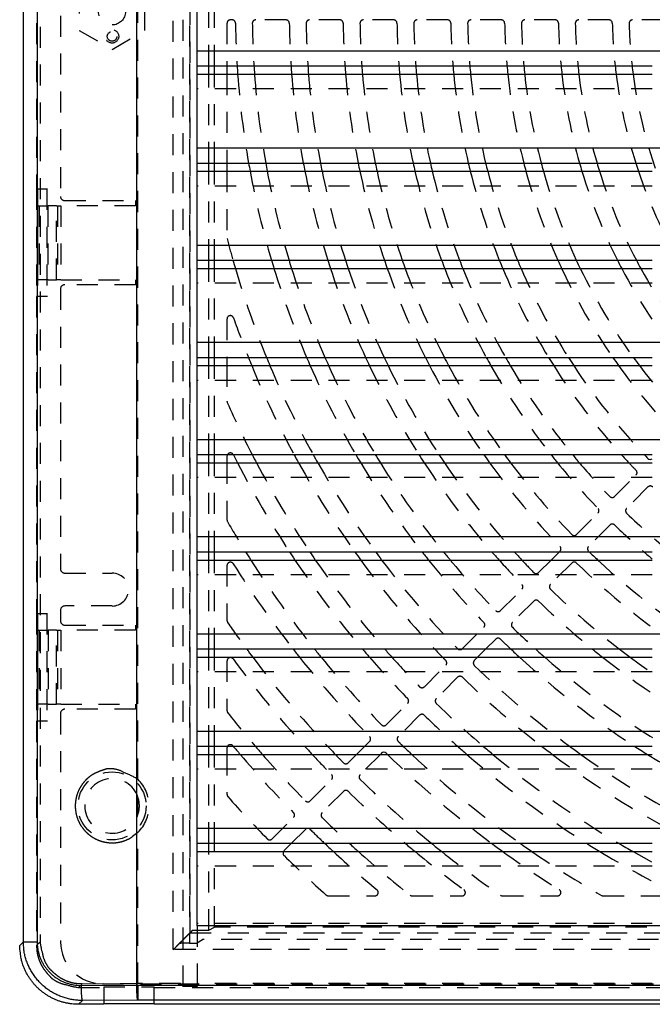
# Model space of a CAD drawing. Extents: x 3.3 to 34.5, y 1 to 22.4.
# Tile 1 of 34: x 3.3 to 7.1, y 1.4 to 7.2. Entities that reach past the tile are written whole.
import ezdxf

# ---------------------------------------------------------------- set-up
doc = ezdxf.new("R2010")
doc.units = 0
doc.linetypes.add('HIDDEN', pattern=[0.1875, 0.125, -0.0625])
doc.layers.add('ACSRY', color=30, linetype='CONTINUOUS')

# ---------------------------------------------------------------- blocks, each defined once
blk = doc.blocks.new('*E0')
at = {"layer": 'ACSRY', "color": 30, "linetype": 'HIDDEN'}
blk.add_circle((0, 0), 1, dxfattribs=at)

msp = doc.modelspace()

# ---------------------------------------------------------------- linework, layer by layer
at = {"layer": 'ACSRY', "color": 30, "linetype": 'HIDDEN'}
for p, q in [((4.3218, 1.4686), (4.3218, 13.0668)), ((4.2617, 1.688), (4.2617, 12.8475)), ((3.4701, 12.802), (3.4701, 1.7335)), ((4.3575, 12.8086), (4.3575, 1.7268)), ((4.3615, 1.7878), (4.3615, 12.7477)), ((4.0522, 2.7001), (4.0522, 11.8353)), ((3.4491, 8.3227), (3.4491, 6.2127)), ((3.5914, 8.3677), (3.5914, 6.1677)), ((4.474, 6.9446), (4.474, 7.4732)), ((4.5064, 6.9446), (4.5064, 7.4732)), ((3.7029, 7.3803), (3.7029, 7.1552)), ((4.0929, 7.1552), (4.0929, 7.3803)), ((4.6119, 7.2177), (4.6014, 7.2177)), ((4.9319, 7.2177), (4.7519, 7.2177)), ((5.252, 7.2177), (5.072, 7.2177)), ((5.572, 7.2177), (5.392, 7.2177)), ((5.8921, 7.2177), (5.712, 7.2177)), ((6.2121, 7.2177), (6.0321, 7.2177)), ((6.5322, 7.2177), (6.3522, 7.2177)), ((6.8523, 7.2177), (6.6722, 7.2177)), ((7.1724, 7.2177), (6.9923, 7.2177)), ((3.7029, 7.1552), (3.8979, 7.0426)), ((3.8979, 7.0426), (4.0929, 7.1552)), ((4.5814, 7.1977), (4.5814, 6.9446)), ((4.404, 6.9446), (4.404, 7.0322)), ((4.474, 6.3666), (4.474, 6.8952)), ((4.5064, 6.3666), (4.5064, 6.8952)), ((4.5814, 6.8952), (4.5814, 6.3666)), ((7.11, 6.8076), (4.404, 6.8076)), ((4.404, 6.3666), (4.404, 6.4542)), ((4.474, 5.7886), (4.474, 6.3172)), ((4.5064, 5.7886), (4.5064, 6.3172)), ((4.5814, 6.3172), (4.5814, 5.9222)), ((3.4491, 6.2127), (3.4552, 6.2127)), ((3.4491, 6.2127), (3.4491, 5.5727)), ((3.4552, 6.2127), (3.5111, 6.2127)), ((3.4552, 6.2127), (3.4552, 5.5727)), ((3.5111, 6.2127), (3.514, 6.2127)), ((3.5111, 6.2127), (3.5111, 5.5727)), ((7.11, 6.2296), (4.404, 6.2296)), ((3.4544, 6.1127), (3.5182, 6.1127)), ((3.4544, 6.1127), (3.4544, 5.6727)), ((3.4644, 6.1127), (3.4644, 5.6727)), ((3.5165, 6.1127), (3.5165, 5.6727)), ((3.5686, 6.1127), (3.5182, 6.1127)), ((3.5686, 6.1127), (3.5733, 6.1127)), ((3.5686, 5.6727), (3.5686, 6.1127)), ((3.5733, 6.1127), (3.593, 6.1127)), ((3.5733, 6.1127), (3.5733, 5.6727)), ((4.0384, 6.1127), (3.593, 6.1127)), ((3.593, 6.1127), (3.593, 5.6727)), ((3.6164, 6.1427), (4.0384, 6.1427)), ((4.0384, 6.1427), (4.0384, 6.1127)), ((4.404, 5.7886), (4.404, 5.8762)), ((4.474, 5.2106), (4.474, 5.7392)), ((4.5064, 5.2106), (4.5064, 5.7392)), ((3.5182, 5.6727), (3.4544, 5.6727)), ((3.5182, 5.6727), (3.5686, 5.6727)), ((3.5733, 5.6727), (3.5686, 5.6727)), ((3.593, 5.6727), (3.5733, 5.6727)), ((3.593, 5.6727), (4.0384, 5.6727)), ((4.0384, 5.6427), (3.6164, 5.6427)), ((4.0384, 5.6727), (4.0384, 5.6427)), ((7.11, 5.6516), (4.404, 5.6516)), ((3.4552, 5.5727), (3.4491, 5.5727)), ((3.4491, 5.5727), (3.4491, 3.6877)), ((3.5111, 5.5727), (3.4552, 5.5727)), ((3.514, 5.5727), (3.5111, 5.5727)), ((3.5914, 5.6177), (3.5914, 3.9527)), ((4.5814, 5.4388), (4.5814, 5.2106)), ((4.404, 5.2106), (4.404, 5.2982)), ((4.474, 4.6326), (4.474, 5.1612)), ((4.5064, 4.6326), (4.5064, 5.1612)), ((4.5814, 5.1612), (4.5814, 4.9493)), ((7.11, 5.0736), (4.404, 5.0736)), ((4.404, 4.6326), (4.404, 4.7202)), ((4.474, 4.0546), (4.474, 4.5832)), ((4.5064, 4.0546), (4.5064, 4.5832)), ((4.5814, 4.5832), (4.5814, 4.2437)), ((6.8862, 4.3832), (7.0135, 4.5105)), ((7.11, 4.4956), (4.404, 4.4956)), ((7.0842, 4.4398), (6.9569, 4.3125)), ((6.6599, 4.1569), (6.7872, 4.2842)), ((6.8579, 4.2134), (6.7306, 4.0862)), ((4.404, 4.0546), (4.404, 4.1422)), ((6.5576, 4.0546), (6.5609, 4.0579)), ((4.474, 3.4766), (4.474, 4.0052)), ((4.5064, 3.4766), (4.5064, 4.0052)), ((6.4336, 3.9306), (6.5082, 4.0052)), ((6.6316, 3.9871), (6.5043, 3.8598)), ((3.6164, 3.9277), (3.8979, 3.9277)), ((4.5814, 3.9725), (4.5814, 3.6457)), ((7.11, 3.9176), (4.404, 3.9176)), ((6.2073, 3.7043), (6.3346, 3.8316)), ((6.4053, 3.7608), (6.278, 3.6336)), ((3.5914, 3.7068), (3.5914, 3.6427)), ((3.8979, 3.7318), (3.6164, 3.7318)), ((3.4491, 3.6877), (3.4552, 3.6877)), ((3.4491, 3.6877), (3.4491, 3.0477)), ((3.4552, 3.6877), (3.5111, 3.6877)), ((3.4552, 3.6877), (3.4552, 3.0477)), ((3.5111, 3.6877), (3.514, 3.6877)), ((3.5111, 3.6877), (3.5111, 3.0477)), ((3.4544, 3.5877), (3.4544, 3.1477)), ((3.4544, 3.5877), (3.5182, 3.5877)), ((3.4644, 3.5877), (3.4644, 3.1477)), ((3.5686, 3.5877), (3.5182, 3.5877)), ((3.5182, 3.5877), (3.5182, 3.1477)), ((3.5686, 3.5877), (3.5733, 3.5877)), ((3.5686, 3.1477), (3.5686, 3.5877)), ((3.5733, 3.5877), (3.593, 3.5877)), ((3.5733, 3.5877), (3.5733, 3.1477)), ((4.0384, 3.5877), (3.593, 3.5877)), ((3.593, 3.5877), (3.593, 3.1477)), ((3.6164, 3.6177), (4.0384, 3.6177)), ((4.0384, 3.6177), (4.0384, 3.5877)), ((5.981, 3.478), (6.1083, 3.6053)), ((4.404, 3.4766), (4.404, 3.5642)), ((6.179, 3.5345), (6.121, 3.4766)), ((4.474, 2.8986), (4.474, 3.4272)), ((4.5064, 2.8986), (4.5064, 3.4272)), ((4.5814, 3.4048), (4.5814, 3.1086)), ((6.0717, 3.4272), (6.0517, 3.4073)), ((7.11, 3.3396), (4.404, 3.3396)), ((5.7547, 3.2517), (5.882, 3.379)), ((5.9527, 3.3083), (5.8254, 3.181)), ((3.5182, 3.1477), (3.4544, 3.1477)), ((3.5182, 3.1477), (3.5686, 3.1477)), ((3.5733, 3.1477), (3.5686, 3.1477)), ((3.593, 3.1477), (3.5733, 3.1477)), ((3.593, 3.1477), (4.0384, 3.1477)), ((4.0384, 3.1177), (3.6164, 3.1177)), ((4.0384, 3.1477), (4.0384, 3.1177)), ((5.5284, 3.0254), (5.6557, 3.1527)), ((3.4552, 3.0477), (3.4491, 3.0477)), ((3.4491, 3.0477), (3.4491, 1.7125)), ((3.5111, 3.0477), (3.4552, 3.0477)), ((3.514, 3.0477), (3.5111, 3.0477)), ((3.5914, 3.0927), (3.5914, 1.7347)), ((5.7264, 3.082), (5.5991, 2.9547)), ((4.404, 2.8986), (4.404, 2.9862)), ((5.4016, 2.8986), (5.4294, 2.9264)), ((4.474, 2.3206), (4.474, 2.8492)), ((4.5064, 2.3206), (4.5064, 2.8492)), ((4.5814, 2.8492), (4.5814, 2.6113)), ((5.3021, 2.7991), (5.3522, 2.8492)), ((5.4937, 2.8492), (5.3728, 2.7284)), ((7.11, 2.7616), (4.404, 2.7616)), ((5.0758, 2.5728), (5.2031, 2.7001)), ((4.0522, 2.4916), (4.0522, 2.5939)), ((5.2738, 2.6294), (5.1465, 2.5021)), ((4.8495, 2.3465), (4.9768, 2.4738)), ((4.404, 2.3206), (4.404, 2.4082)), ((5.0475, 2.4031), (4.965, 2.3206)), ((4.0522, 1.4865), (4.0522, 2.3853)), ((4.474, 1.8028), (4.474, 2.2712)), ((4.5064, 1.8222), (4.5064, 2.2712)), ((7.11, 2.1836), (4.404, 2.1836)), ((5.185, 2.0077), (5.4607, 2.0077)), ((5.6823, 2.0077), (5.9785, 2.0077)), ((6.2194, 2.0077), (6.5462, 2.0077)), ((6.8174, 2.0077), (7.1958, 2.0077)), ((7.11, 1.8426), (4.404, 1.8426)), ((4.404, 1.8302), (4.404, 1.4865)), ((4.474, 1.8028), (4.5064, 1.8222)), ((15.1765, 1.8222), (4.5064, 1.8222)), ((4.3765, 1.8028), (4.3615, 1.7878)), ((4.3615, 1.7878), (15.3214, 1.7878)), ((4.3765, 1.8028), (4.474, 1.8028)), ((3.4701, 1.7335), (3.4491, 1.7125)), ((4.2976, 1.7239), (4.2817, 1.708)), ((4.3575, 1.7268), (4.4007, 1.7268)), ((4.4007, 1.7268), (4.4366, 1.7483)), ((15.2463, 1.7483), (4.4366, 1.7483)), ((15.4212, 1.688), (4.2617, 1.688)), ((3.6987, 1.4629), (3.7209, 1.485)), ((3.7209, 1.485), (4.0522, 1.4865)), ((3.8414, 1.4847), (15.8415, 1.4847)), ((3.849, 1.4671), (3.849, 1.3669)), ((3.849, 1.4671), (4.149, 1.4671)), ((4.304, 1.4865), (4.0522, 1.4865)), ((4.149, 1.3669), (4.149, 1.4671)), ((4.3218, 1.4686), (4.304, 1.4865)), ((4.404, 1.4686), (4.3218, 1.4686)), ((4.404, 1.4865), (4.404, 1.4686)), ((7.11, 1.4865), (4.404, 1.4865)), ((3.6987, 1.4629), (3.849, 1.4629)), ((4.149, 1.4629), (15.9842, 1.4629))]:
    msp.add_line(p, q, dxfattribs=at)
at = {"layer": 'ACSRY', "color": 30, "linetype": 'CONTINUOUS'}
for p, q in [((4.0452, 1.477), (4.0452, 13.0585)), ((3.3706, 1.734), (3.3706, 12.8015)), ((3.4527, 12.8015), (3.4527, 1.734)), ((4.404, 7.0322), (4.404, 7.5226)), ((15.279, 7.0322), (4.404, 7.0322)), ((4.404, 6.4542), (4.404, 6.9446)), ((4.404, 6.9446), (7.11, 6.9446)), ((4.474, 6.8952), (4.474, 6.9446)), ((4.5064, 6.8952), (4.5064, 6.9446)), ((4.5814, 6.9446), (4.5814, 6.8952)), ((4.404, 6.8952), (7.11, 6.8952)), ((15.279, 6.4542), (4.404, 6.4542)), ((4.404, 5.8762), (4.404, 6.3666)), ((4.404, 6.3666), (7.11, 6.3666)), ((4.474, 6.3172), (4.474, 6.3666)), ((4.5064, 6.3172), (4.5064, 6.3666)), ((4.5814, 6.3666), (4.5814, 6.3172)), ((4.404, 6.3172), (7.11, 6.3172)), ((15.279, 5.8762), (4.404, 5.8762)), ((4.404, 5.2982), (4.404, 5.7886)), ((4.404, 5.7886), (7.11, 5.7886)), ((4.404, 5.7392), (7.11, 5.7392)), ((4.474, 5.7392), (4.474, 5.7886)), ((4.5064, 5.7392), (4.5064, 5.7886)), ((15.279, 5.2982), (4.404, 5.2982)), ((4.404, 4.7202), (4.404, 5.2106)), ((4.404, 5.2106), (7.11, 5.2106)), ((4.404, 5.1612), (7.11, 5.1612)), ((4.474, 5.1612), (4.474, 5.2106)), ((4.5064, 5.1612), (4.5064, 5.2106)), ((4.5814, 5.2106), (4.5814, 5.1612)), ((15.279, 4.7202), (4.404, 4.7202)), ((4.404, 4.1422), (4.404, 4.6326)), ((4.404, 4.6326), (7.11, 4.6326)), ((4.474, 4.5832), (4.474, 4.6326)), ((4.5064, 4.5832), (4.5064, 4.6326)), ((4.404, 4.5832), (7.11, 4.5832)), ((4.5814, 4.6221), (4.5814, 4.5832)), ((15.279, 4.1422), (4.404, 4.1422)), ((4.404, 3.5642), (4.404, 4.0546)), ((4.404, 4.0546), (7.11, 4.0546)), ((4.474, 4.0052), (4.474, 4.0546)), ((4.5064, 4.0052), (4.5064, 4.0546)), ((6.5082, 4.0052), (6.5576, 4.0546)), ((4.404, 4.0052), (7.11, 4.0052)), ((15.279, 3.5642), (4.404, 3.5642)), ((4.404, 2.9862), (4.404, 3.4766)), ((4.404, 3.4766), (7.11, 3.4766)), ((4.474, 3.4272), (4.474, 3.4766)), ((4.5064, 3.4272), (4.5064, 3.4766)), ((6.121, 3.4766), (6.0717, 3.4272)), ((4.404, 3.4272), (7.11, 3.4272)), ((15.279, 2.9862), (4.404, 2.9862)), ((4.404, 2.4082), (4.404, 2.8986)), ((4.404, 2.8986), (7.11, 2.8986)), ((4.474, 2.8492), (4.474, 2.8986)), ((4.5064, 2.8492), (4.5064, 2.8986)), ((4.5814, 2.887), (4.5814, 2.8492)), ((5.3522, 2.8492), (5.4016, 2.8986)), ((4.404, 2.8492), (7.11, 2.8492)), ((5.5001, 2.8557), (5.4937, 2.8492)), ((15.279, 2.4082), (4.404, 2.4082)), ((4.404, 1.8302), (4.404, 2.3206)), ((4.404, 2.3206), (7.11, 2.3206)), ((4.474, 2.2712), (4.474, 2.3206)), ((4.5064, 2.2712), (4.5064, 2.3206)), ((4.965, 2.3206), (4.9202, 2.2758)), ((4.404, 2.2712), (7.11, 2.2712)), ((15.279, 1.8302), (4.404, 1.8302)), ((3.349, 1.7123), (3.3706, 1.734)), ((3.3706, 1.734), (3.4527, 1.734)), ((3.7135, 1.4755), (4.0452, 1.477)), ((4.0504, 1.477), (15.6325, 1.477)), ((3.7214, 1.3856), (3.6985, 1.3627)), ((3.849, 1.3627), (3.6985, 1.3627)), ((4.0518, 1.3871), (3.7214, 1.3856)), ((3.849, 1.3627), (3.849, 1.3669)), ((3.849, 1.3669), (4.149, 1.3669)), ((15.6311, 1.3871), (4.0518, 1.3871)), ((4.149, 1.3669), (4.149, 1.3627)), ((15.9844, 1.3627), (4.149, 1.3627))]:
    msp.add_line(p, q, dxfattribs=at)
at = {"layer": 'ACSRY', "color": 30, "linetype": 'HIDDEN'}
for points in [[(4.0522, 2.3853), (4.0205, 2.36, -0.040642), (3.9861, 2.3411, -0.045987), (3.9486, 2.3289, -0.044456), (3.9102, 2.3234, -0.043637), (3.873, 2.3247, -0.042805), (3.8388, 2.3315, -0.037626), (3.8084, 2.3425, -0.038481), (3.7809, 2.3575, -0.036367), (3.755, 2.3769, -0.035462), (3.7311, 2.4011, -0.039699), (3.7101, 2.4307, -0.040264), (3.6935, 2.465, -0.043483), (3.683, 2.503, -0.044426), (3.6793, 2.5427, -0.045177), (3.683, 2.5825, -0.045283), (3.6935, 2.6205, -0.044888), (3.7102, 2.6547, -0.043387), (3.7311, 2.6844, -0.038183), (3.7547, 2.7088, -0.040116), (3.7809, 2.728, -0.044064), (3.8094, 2.7423, -0.033902), (3.8388, 2.754, -0.008895), (3.8692, 2.7635, -0.049989), (3.9102, 2.7621, -0.100653), (3.9719, 2.7403, -0.047754), (4.0522, 2.7001, -0.020935)], [(4.2617, 1.688), (4.2665, 1.6924, 0.002945), (4.2714, 1.697, 0.003191), (4.2761, 1.7016, 0.002981), (4.2808, 1.7062, 0.002265), (4.2854, 1.7108, 0.001726), (4.29, 1.7155, 0.001218), (4.2945, 1.7201, 0.00083), (4.2989, 1.7247, 0.00046), (4.3033, 1.7293, 0.000209), (4.3077, 1.7338, 0.000012), (4.312, 1.7382, -0.000192), (4.3162, 1.7426, -0.000459), (4.3204, 1.7468, -0.000694), (4.3244, 1.751, -0.00095), (4.3284, 1.755, -0.000997), (4.3323, 1.7589, -0.000812), (4.3361, 1.7627, -0.000648), (4.3397, 1.7662, -0.000442), (4.3431, 1.7696, -0.000288), (4.3463, 1.7728, -0.00013), (4.3494, 1.7758, -0.000058), (4.3521, 1.7785, -0.000079), (4.3545, 1.7808, -0.000059), (4.3567, 1.783, 0.000059), (4.3591, 1.7854, 0.000086), (4.3615, 1.7878, 0.000051)], [(3.4491, 1.7125), (3.4507, 1.6835, 0.034379), (3.456, 1.654, 0.028974), (3.4652, 1.624, 0.029886), (3.4789, 1.5942, 0.038613), (3.4977, 1.5657, 0.031845), (3.5186, 1.5396, 0.015331), (3.5404, 1.5169, 0.042012), (3.5727, 1.497, 0.072518), (3.6263, 1.4789, 0.038098), (3.6987, 1.4629, 0.01974)], [(3.7209, 1.485), (3.6889, 1.4868, -0.03471), (3.657, 1.4929, -0.031593), (3.6252, 1.5033, -0.032197), (3.5943, 1.5185, -0.039237), (3.5655, 1.5387, -0.033275), (3.5399, 1.5609, -0.017993), (3.5184, 1.5835, -0.040953), (3.5, 1.6153, -0.067593), (3.4838, 1.666, -0.037024), (3.4701, 1.7335, -0.02022)], [(4.3575, 1.7268), (4.3528, 1.7268, 0.001297), (4.3482, 1.7268, 0.001439), (4.3437, 1.7267, 0.001423), (4.3393, 1.7266, 0.001222), (4.3351, 1.7265, 0.00108), (4.331, 1.7264, 0.000935), (4.327, 1.7263, 0.000862), (4.3233, 1.7261, 0.000826), (4.3197, 1.726, 0.000873), (4.3163, 1.7259, 0.001009), (4.3131, 1.7257, 0.001452), (4.3101, 1.7255, 0.002364), (4.3074, 1.7254, 0.002253), (4.3051, 1.7252, 0.000526), (4.303, 1.725, 0.004738), (4.3012, 1.7248, 0.017833), (4.2993, 1.7244, 0.021137), (4.2976, 1.7239, 0.019214)], [(4.0479, 1.4682), (4.048, 1.468, -0.001223), (4.048, 1.4679, -0.001261), (4.048, 1.4677, -0.001226), (4.048, 1.4675, -0.001108), (4.048, 1.4674, -0.001021), (4.048, 1.4672, -0.000944), (4.048, 1.467, -0.000867), (4.048, 1.4668, -0.000772), (4.048, 1.4667, -0.000704), (4.048, 1.4665, -0.000645), (4.048, 1.4663, -0.000623), (4.048, 1.4662, -0.00063), (4.048, 1.466, -0.00063), (4.048, 1.4658, -0.000622), (4.048, 1.4657, -0.000625), (4.048, 1.4655, -0.000635), (4.048, 1.4653, -0.000609), (4.048, 1.4652, -0.000554), (4.048, 1.465, -0.000597), (4.048, 1.4648, -0.000699), (4.0479, 1.4647, -0.000511), (4.0479, 1.4645, -0.000119), (4.0479, 1.4644, -0.000733), (4.0479, 1.4642, -0.001406), (4.0479, 1.4639, -0.000697), (4.0479, 1.4635, -0.000362)], [(4.0509, 1.3978), (4.0509, 1.4, -0.001889), (4.0509, 1.4023, -0.00202), (4.051, 1.4047, -0.001527), (4.051, 1.4073, -0.0005), (4.0511, 1.4099, 0.000176), (4.0511, 1.4126, 0.000732), (4.0512, 1.4154, 0.001225), (4.0512, 1.4182, 0.001809), (4.0512, 1.4211, 0.0023), (4.0512, 1.424, 0.002869), (4.0511, 1.4269, 0.003409), (4.051, 1.4298, 0.004013), (4.0508, 1.4327, 0.003874), (4.0506, 1.4357, 0.003016), (4.0504, 1.4386, 0.002324), (4.0501, 1.4417, 0.001548), (4.0499, 1.4449, 0.00113), (4.0496, 1.4479, 0.001314), (4.0493, 1.4507, -0.000267), (4.049, 1.4542, -0.002822), (4.0485, 1.4597, -0.001514), (4.0479, 1.467, -0.000671)], [(4.0465, 1.4515), (4.0462, 1.4499, 0.001795), (4.0459, 1.4482, 0.001363), (4.0457, 1.4465, 0.001594), (4.0454, 1.4448, 0.002514), (4.0451, 1.443, 0.003117), (4.0449, 1.4411, 0.003623), (4.0447, 1.4392, 0.004164), (4.0445, 1.4373, 0.004916), (4.0444, 1.4354, 0.005295), (4.0443, 1.4334, 0.005487), (4.0442, 1.4315, 0.006897), (4.0443, 1.4295, 0.009659), (4.0444, 1.4275, 0.010094), (4.0445, 1.4254, 0.00882), (4.0448, 1.4233, 0.007644), (4.0451, 1.4212, 0.006389), (4.0455, 1.4191, 0.005399), (4.0459, 1.4169, 0.004425), (4.0463, 1.4148, 0.00361), (4.0468, 1.4127, 0.002722), (4.0473, 1.4106, 0.001991), (4.0478, 1.4086, 0.001206), (4.0483, 1.4066, 0.000369), (4.0488, 1.4046, -0.000787), (4.0492, 1.4026, -0.001366), (4.0497, 1.4008, -0.001595), (4.05, 1.3991, -0.004087), (4.0504, 1.3974, -0.00775), (4.0507, 1.3953, -0.006655), (4.051, 1.393, -0.004907)], [(4.0479, 1.4635), (4.0479, 1.4634, -0.00078), (4.0479, 1.4632, -0.000816), (4.0479, 1.463, -0.000783), (4.0479, 1.4629, -0.000674), (4.0479, 1.4627, -0.000628), (4.0479, 1.4625, -0.000637), (4.0478, 1.4624, -0.000631), (4.0478, 1.4622, -0.00061), (4.0478, 1.4621, -0.000594), (4.0478, 1.4619, -0.000579), (4.0478, 1.4617, -0.000568), (4.0478, 1.4616, -0.000556), (4.0478, 1.4614, -0.000545), (4.0478, 1.4612, -0.000533), (4.0478, 1.4611, -0.000528), (4.0477, 1.4609, -0.000528), (4.0477, 1.4608, -0.000506), (4.0477, 1.4606, -0.000466), (4.0477, 1.4604, -0.000501), (4.0477, 1.4603, -0.000578), (4.0477, 1.4601, -0.000439), (4.0477, 1.46, -0.000167), (4.0476, 1.4598, -0.000589), (4.0476, 1.4596, -0.000973), (4.0476, 1.4594, -0.000474), (4.0476, 1.459, -0.000254)]]:
    msp.add_lwpolyline(points, format="xyb", dxfattribs=at)
at = {"layer": 'ACSRY', "color": 30, "linetype": 'CONTINUOUS'}
for points in [[(3.6985, 1.3627), (3.6788, 1.3633, -0.013783), (3.6593, 1.3649, -0.013926), (3.6399, 1.3677, -0.013905), (3.6206, 1.3715, -0.013874), (3.6017, 1.3764, -0.013924), (3.583, 1.3823, -0.01402), (3.5647, 1.3893, -0.014035), (3.5468, 1.3973, -0.013991), (3.5294, 1.4063, -0.013932), (3.5125, 1.4163, -0.013853), (3.4962, 1.4272, -0.013854), (3.4805, 1.4389, -0.013934), (3.4655, 1.4516, -0.013994), (3.4512, 1.465, -0.01406), (3.4378, 1.4793, -0.014168), (3.4251, 1.4943, -0.01429), (3.4134, 1.51, -0.013825), (3.4025, 1.5263, -0.012888), (3.3925, 1.543, -0.014166), (3.3835, 1.5606, -0.016921), (3.3755, 1.5791, -0.012995), (3.3685, 1.5968, -0.004692), (3.3627, 1.613, -0.018161), (3.3577, 1.6344, -0.031256), (3.3531, 1.668, -0.015281), (3.349, 1.7123, -0.008036)], [(3.7214, 1.3856), (3.7077, 1.3859, -0.009666), (3.694, 1.3866, -0.009712), (3.6804, 1.3879, -0.009681), (3.6668, 1.3898, -0.009631), (3.6533, 1.3921, -0.009615), (3.6399, 1.395, -0.009617), (3.6267, 1.3984, -0.009628), (3.6135, 1.4023, -0.009656), (3.6006, 1.4067, -0.009704), (3.5878, 1.4116, -0.009782), (3.5752, 1.417, -0.009822), (3.5628, 1.4229, -0.009834), (3.5507, 1.4293, -0.00981), (3.5388, 1.4362, -0.00975), (3.5272, 1.4435, -0.009721), (3.5159, 1.4513, -0.009718), (3.5049, 1.4595, -0.009726), (3.4942, 1.4682, -0.009746), (3.4839, 1.4772, -0.009792), (3.4739, 1.4867, -0.009874), (3.4644, 1.4965, -0.00991), (3.4552, 1.5068, -0.009907), (3.4464, 1.5173, -0.009878), (3.4381, 1.5283, -0.009821), (3.4302, 1.5395, -0.009759), (3.4227, 1.5511, -0.009687), (3.4157, 1.5629, -0.009767), (3.4092, 1.575, -0.009973), (3.4031, 1.5874, -0.009733), (3.3976, 1.6, -0.009167), (3.3925, 1.6127, -0.010132), (3.388, 1.6257, -0.012064), (3.3839, 1.6393, -0.009196), (3.3804, 1.6522, -0.003218), (3.3775, 1.6639, -0.012734), (3.375, 1.6792, -0.021981), (3.3727, 1.7028, -0.010765), (3.3706, 1.734, -0.005683)], [(3.4527, 1.734), (3.4529, 1.7237, 0.009793), (3.4535, 1.7135, 0.009838), (3.4545, 1.7034, 0.009818), (3.4559, 1.6932, 0.009794), (3.4577, 1.6832, 0.009797), (3.4599, 1.6732, 0.009811), (3.4625, 1.6633, 0.009853), (3.4655, 1.6535, 0.009934), (3.4689, 1.6439, 0.00996), (3.4726, 1.6344, 0.009933), (3.4768, 1.625, 0.00989), (3.4813, 1.6159, 0.009824), (3.4861, 1.6069, 0.009789), (3.4913, 1.5981, 0.009776), (3.4969, 1.5895, 0.009777), (3.5028, 1.5812, 0.009792), (3.509, 1.573, 0.009831), (3.5155, 1.5652, 0.009903), (3.5223, 1.5576, 0.009938), (3.5294, 1.5503, 0.009937), (3.5368, 1.5433, 0.009897), (3.5445, 1.5365, 0.00981), (3.5524, 1.5301, 0.00977), (3.5606, 1.524, 0.009764), (3.569, 1.5183, 0.009733), (3.5777, 1.5128, 0.009677), (3.5865, 1.5077, 0.009784), (3.5955, 1.503, 0.010033), (3.6048, 1.4986, 0.009784), (3.6141, 1.4946, 0.009147), (3.6235, 1.491, 0.010011), (3.6333, 1.4877, 0.011803), (3.6434, 1.4848, 0.008961), (3.6529, 1.4823, 0.003116), (3.6616, 1.4803, 0.012516), (3.6729, 1.4785, 0.021658), (3.6905, 1.4769, 0.010611), (3.7135, 1.4755, 0.0056)], [(3.7135, 1.4755), (3.7136, 1.4649, 0.002923), (3.7138, 1.4542, 0.002641), (3.7142, 1.4434, 0.002873), (3.7147, 1.4328, 0.003972), (3.7153, 1.4227, 0.003897), (3.716, 1.4136, 0.002237), (3.7166, 1.4057, 0.006627), (3.7176, 1.3986, 0.019601), (3.7192, 1.3919, 0.024131), (3.7214, 1.3856, 0.023539)], [(4.0518, 1.3871), (4.0513, 1.3876, -0.090379), (4.0509, 1.3885, -0.044699), (4.0504, 1.3896, -0.024471), (4.05, 1.3912, -0.015443), (4.0496, 1.393, -0.010544), (4.0492, 1.3952, -0.00779), (4.0488, 1.3977, -0.005977), (4.0484, 1.4005, -0.004822), (4.048, 1.4036, -0.003956), (4.0477, 1.407, -0.003351), (4.0474, 1.4107, -0.002917), (4.047, 1.4147, -0.002633), (4.0467, 1.4189, -0.002281), (4.0465, 1.4234, -0.001962), (4.0462, 1.4282, -0.001979), (4.046, 1.4332, -0.002183), (4.0458, 1.4384, -0.001561), (4.0456, 1.4435, -0.000507), (4.0455, 1.4482, -0.002054), (4.0453, 1.4544, -0.003361), (4.0453, 1.4641, -0.001573), (4.0452, 1.477, -0.00081)], [(4.0452, 1.477), (4.0453, 1.477, 0.000166), (4.0455, 1.477, 0.000177), (4.0456, 1.477, 0.000166), (4.0457, 1.477, 0.000129), (4.0458, 1.477, 0.000103), (4.0459, 1.477, 0.000079), (4.0461, 1.477, 0.000056), (4.0462, 1.477, 0.000026), (4.0463, 1.477, 0.000009), (4.0464, 1.477, 0.000001), (4.0465, 1.477, -0.000002), (4.0466, 1.477, 0), (4.0468, 1.477, 0.000001), (4.0469, 1.477, 0), (4.047, 1.477, 0), (4.0471, 1.477, 0), (4.0472, 1.477, 0), (4.0474, 1.477, 0), (4.0475, 1.477, 0), (4.0476, 1.477, 0), (4.0477, 1.477, 0), (4.0478, 1.477, 0), (4.048, 1.477, 0), (4.0481, 1.477, 0), (4.0482, 1.477, 0), (4.0483, 1.477, 0), (4.0484, 1.477), (4.0485, 1.477, 0), (4.0487, 1.477), (4.0488, 1.477, 0), (4.0489, 1.477, 0), (4.049, 1.477, 0.000002), (4.0491, 1.477, 0), (4.0493, 1.477, -0.000006), (4.0494, 1.477, 0.000001), (4.0495, 1.477, 0.000023), (4.0496, 1.477, -0.000005), (4.0497, 1.477, -0.000099), (4.0498, 1.477, 0.000028), (4.05, 1.477, 0.000294), (4.0502, 1.477, 0.000159), (4.0504, 1.477, 0.000071)], [(4.048, 1.4685), (4.048, 1.4685, 0.00893), (4.048, 1.4684, 0.004676), (4.048, 1.4684, 0.004393), (4.048, 1.4684, 0.004837), (4.048, 1.4684, 0.003425), (4.048, 1.4683, 0.002317), (4.048, 1.4683, 0.002059), (4.048, 1.4682, 0.001836), (4.048, 1.4681, 0.000874), (4.048, 1.468, 0.000116), (4.048, 1.4679, 0.001106), (4.0479, 1.4678, 0.001083), (4.0479, 1.4674, 0.000325), (4.0479, 1.467, 0.000139)], [(4.0504, 1.477), (4.0505, 1.4713, -0.000029), (4.0506, 1.4656, -0.000037), (4.0506, 1.46, -0.000031), (4.0507, 1.4545, -0.00001), (4.0507, 1.4491, 0.000006), (4.0508, 1.4438, 0.000021), (4.0508, 1.4387, 0.000037), (4.0509, 1.4337, 0.000058), (4.0509, 1.4288, 0.000078), (4.051, 1.4242, 0.000102), (4.051, 1.4197, 0.000132), (4.0511, 1.4154, 0.000173), (4.0512, 1.4114, 0.000207), (4.0512, 1.4076, 0.000236), (4.0513, 1.4041, 0.000331), (4.0513, 1.4008, 0.000531), (4.0514, 1.3979, 0.000525), (4.0514, 1.3954, 0.00016), (4.0515, 1.3932, 0.00107), (4.0515, 1.3912, 0.003775), (4.0516, 1.3892, 0.004209), (4.0518, 1.3871, 0.003739)], [(4.0476, 1.459), (4.0475, 1.4587, -0.000668), (4.0475, 1.4585, -0.000694), (4.0475, 1.4582, -0.00067), (4.0474, 1.4579, -0.000591), (4.0474, 1.4576, -0.000533), (4.0474, 1.4574, -0.000483), (4.0473, 1.4571, -0.00043), (4.0473, 1.4568, -0.000359), (4.0473, 1.4566, -0.000322), (4.0472, 1.4563, -0.000307), (4.0472, 1.456, -0.000411), (4.0472, 1.4558, -0.00066), (4.0471, 1.4555, -0.000888), (4.0471, 1.4552, -0.001154), (4.0471, 1.455, -0.001303), (4.047, 1.4547, -0.001365), (4.047, 1.4544, -0.001282), (4.0469, 1.4542, -0.001057), (4.0469, 1.4539, -0.000938), (4.0469, 1.4536, -0.000823), (4.0468, 1.4534, -0.000611), (4.0468, 1.4531, -0.000429), (4.0467, 1.4529, -0.000433), (4.0467, 1.4526, -0.000179), (4.0466, 1.4521, -0.000053), (4.0465, 1.4515, -0.000058)], [(4.051, 1.393), (4.051, 1.3932, 0.002736), (4.051, 1.3933, 0.003999), (4.051, 1.3935, 0.002528), (4.051, 1.3936, -0.001737), (4.051, 1.3938, -0.003304), (4.051, 1.3939, -0.002678), (4.051, 1.3941, -0.002013), (4.051, 1.3943, -0.00116), (4.051, 1.3944, -0.000464), (4.051, 1.3946, 0.000244), (4.051, 1.3947, 0.000447), (4.0509, 1.3949, 0.000223), (4.0509, 1.3951, 0.00004), (4.0509, 1.3953, -0.000146), (4.0509, 1.3954, -0.000328), (4.0509, 1.3956, -0.000551), (4.0509, 1.3958, -0.000638), (4.0509, 1.3959, -0.000635), (4.0509, 1.3961, -0.000668), (4.0509, 1.3963, -0.000689), (4.0509, 1.3965, -0.000506), (4.0509, 1.3967, -0.00023), (4.0509, 1.3968, -0.000598), (4.0509, 1.397, -0.00085), (4.0509, 1.3974, -0.000395), (4.0509, 1.3978, -0.000214)]]:
    msp.add_lwpolyline(points, format="xyb", dxfattribs=at)
at = {"layer": 'ACSRY', "color": 30, "linetype": 'HIDDEN'}
for centre, radius in [((3.8979, 7.2677), 0.08), ((3.898, 7.1197), 0.0285), ((3.898, 2.5427), 0.2025)]:
    msp.add_circle(centre, radius, dxfattribs=at)
for centre, radius, start, end in [((4.6014, 7.1977), 0.02, 90, 180.00001), ((4.6119, 7.1977), 0.02, 0.76689, 89.99998), ((4.7519, 7.1977), 0.02, 90, 180.78798), ((4.9319, 7.1977), 0.02, 0.81687, 89.99999), ((5.072, 7.1977), 0.02, 90, 180.84085), ((5.252, 7.1977), 0.02, 0.87383, 90.00002), ((5.392, 7.1977), 0.02, 90, 180.90132), ((5.572, 7.1977), 0.02, 0.93932, 89.99999), ((5.712, 7.1977), 0.02, 90.00001, 180.97116), ((5.8921, 7.1977), 0.02, 1.01542, 89.99999), ((6.0321, 7.1977), 0.02, 90, 181.05274), ((6.2121, 7.1977), 0.02, 1.10495, 89.99998), ((6.3522, 7.1977), 0.02, 90, 181.14928), ((6.5322, 7.1977), 0.02, 1.21178, 90), ((6.6722, 7.1977), 0.02, 89.99998, 181.26531), ((6.8523, 7.1977), 0.02, 1.3415, 89.99998), ((6.9923, 7.1977), 0.02, 90, 181.40741), ((9.8414, 7.2677), 5.21, 180.76689, 183.55639), ((9.8414, 7.2677), 5.11, 180.78798, 183.62608), ((9.8414, 7.2677), 4.89, 180.81687, 183.78945), ((9.8414, 7.2677), 4.79, 180.84085, 183.86868), ((9.8414, 7.2677), 4.57, 180.87383, 184.05523), ((9.8414, 7.2677), 4.47, 180.90132, 184.14611), ((9.8414, 7.2677), 4.25, 180.93932, 184.36113), ((9.8414, 7.2677), 4.15, 180.97116, 184.46643), ((9.8414, 7.2677), 3.93, 181.01542, 184.71701), ((9.8414, 7.2677), 3.83, 181.05274, 184.84046), ((9.8414, 7.2677), 3.61, 181.10495, 185.13622), ((9.8414, 7.2677), 3.51, 181.14928, 185.28296), ((9.8414, 7.2677), 3.29, 181.21178, 185.63733), ((9.8414, 7.2677), 3.19, 181.26531, 185.81465), ((9.8414, 7.2677), 2.97, 181.3415, 186.24702), ((9.8414, 7.2677), 2.87, 181.40741, 186.4656), ((9.8414, 7.2677), 5.21, 184.09998, 189.96063), ((9.8414, 7.2677), 5.11, 184.18036, 190.1576), ((9.8414, 7.2677), 4.89, 184.36879, 190.61978), ((9.8414, 7.2677), 4.79, 184.46018, 190.84414), ((9.8414, 7.2677), 4.57, 184.67536, 191.37298), ((9.8414, 7.2677), 4.47, 184.78019, 191.63092), ((9.8414, 7.2677), 4.25, 185.02826, 192.24208), ((9.8414, 7.2677), 4.15, 185.14974, 192.54182), ((9.8414, 7.2677), 3.93, 185.43887, 193.25635), ((9.8414, 7.2677), 3.83, 185.58132, 193.60903), ((9.8414, 7.2677), 3.61, 185.92264, 194.4559), ((9.8414, 7.2677), 3.51, 186.09201, 194.87712), ((9.8414, 7.2677), 3.29, 186.50108, 195.89738), ((9.8414, 7.2677), 3.19, 186.70579, 196.40959), ((9.8414, 7.2677), 2.97, 187.20506, 197.66362), ((9.8414, 7.2677), 2.87, 187.45751, 211.0238), ((9.8414, 7.2677), 5.21, 190.51178, 196.49382), ((9.8414, 7.2677), 5.11, 190.7199, 196.82611), ((9.8414, 7.2677), 4.89, 191.20829, 197.60728), ((9.8414, 7.2677), 4.79, 191.44541, 197.9873), ((9.8414, 7.2677), 4.57, 192.0044, 198.88514), ((9.8414, 7.2677), 4.47, 192.2771, 199.3242), ((9.8414, 7.2677), 4.25, 192.92333, 200.36764), ((9.8414, 7.2677), 4.15, 193.24033, 200.88106), ((9.8414, 7.2677), 3.93, 193.9962, 202.10975), ((9.8414, 7.2677), 3.83, 194.36939, 202.71883), ((9.8414, 7.2677), 3.61, 195.26575, 204.18885), ((9.8414, 7.2677), 3.51, 195.71174, 204.92422), ((9.8414, 7.2677), 3.29, 196.79246, 206.71797), ((9.8414, 7.2677), 3.19, 197.33526, 207.62568), ((9.8414, 7.2677), 2.97, 198.66496, 209.87047), ((3.6164, 6.1677), 0.025, 180, 269.99999), ((9.8414, 7.2677), 5.43, 194.40149, 195.80767), ((9.8414, 7.2677), 5.43, 196.34925, 202.26276), ((9.8414, 7.2677), 5.21, 197.06031, 203.25677), ((9.8414, 7.2677), 5.11, 197.40472, 203.73953), ((9.8414, 7.2677), 4.89, 198.21458, 204.87825), ((9.8414, 7.2677), 4.79, 198.60864, 205.43419), ((9.8414, 7.2677), 4.57, 199.53994, 206.75325), ((9.8414, 7.2677), 4.47, 199.9955, 207.40127), ((9.8414, 7.2677), 4.25, 201.07852, 208.94977), ((9.8414, 7.2677), 4.15, 201.61163, 209.71634), ((9.8414, 7.2677), 3.93, 202.88802, 211.56435), ((9.8414, 7.2677), 3.83, 203.52106, 212.48801), ((9.8414, 7.2677), 3.61, 205.04989, 214.74021), ((9.8414, 7.2677), 3.51, 205.81521, 215.88014), ((9.8414, 7.2677), 3.29, 207.68367, 218.70297), ((9.8414, 7.2677), 3.19, 208.63014, 220.15701), ((3.6164, 5.6177), 0.025, 90.00001, 180), ((4.6014, 5.4388), 0.02, 19.24042, 180), ((9.8414, 7.2677), 5.53, 199.24042, 201.83925), ((9.8414, 7.2677), 5.53, 202.39082, 208.45867), ((9.8414, 7.2677), 5.43, 202.82622, 209.03216), ((9.8414, 7.2677), 5.21, 203.84844, 210.384), ((9.8414, 7.2677), 5.11, 204.34505, 211.04366), ((9.8414, 7.2677), 4.89, 205.51689, 212.60824), ((9.8414, 7.2677), 4.79, 206.08923, 213.37677), ((9.8414, 7.2677), 4.57, 207.44784, 215.21359), ((9.8414, 7.2677), 4.47, 208.11565, 216.12338), ((9.8414, 7.2677), 4.25, 209.71243, 218.31925), ((9.8414, 7.2677), 4.15, 210.50346, 219.41876), ((9.8414, 7.2677), 3.93, 212.4121, 222.10795), ((9.8414, 7.2677), 3.83, 213.36701, 223.47491), ((9.8414, 7.2677), 3.61, 215.69836, 223.89506), ((9.8414, 7.2677), 3.51, 216.8801, 223.85072), ((4.6014, 4.9493), 0.02, 180.00001, 203.86728), ((9.8414, 7.2677), 5.75, 203.86728, 207.27697), ((4.6014, 4.6221), 0.02, 31.45904, 148.54095), ((9.8414, 7.2677), 5.85, 207.31543, 213.31638), ((9.8414, 7.2677), 5.75, 207.83128, 213.97383), ((9.8414, 7.2677), 5.53, 209.0415, 215.52411), ((9.8414, 7.2677), 5.43, 209.62908, 216.28101), ((9.8414, 7.2677), 5.21, 211.01478, 218.07798), ((9.8414, 7.2677), 5.11, 211.6913, 218.96184), ((9.8414, 7.2677), 4.89, 213.29689, 221.07849), ((9.8414, 7.2677), 4.79, 214.08612, 222.12963), ((9.8414, 7.2677), 4.57, 215.97399, 224.12618), ((9.8414, 7.2677), 4.47, 216.90996, 224.09868), ((9.8414, 7.2677), 4.25, 219.17174, 224.06068), ((9.8414, 7.2677), 4.15, 220.30584, 224.02884), ((9.8414, 7.2677), 3.93, 223.08471, 223.98458), ((6.9993, 4.5246), 0.02, 314.99682, 43.98674), ((7.0983, 4.4256), 0.02, 46.01654, 134.99835), ((6.872, 4.3973), 0.02, 224.02768, 315.00173), ((6.773, 4.2983), 0.02, 314.99871, 44.06095), ((6.971, 4.2983), 0.02, 135.00624, 225.97104), ((9.8414, 7.2677), 4.15, 225.97116, 230.73804), ((4.6014, 4.2437), 0.02, 180.00001, 209.98965), ((9.8414, 7.2677), 6.07, 209.98965, 211.96184), ((6.872, 4.1993), 0.02, 45.93944, 134.99967), ((9.8414, 7.2677), 4.25, 225.93932, 229.11656), ((6.6457, 4.171), 0.02, 224.0965, 315.00318), ((6.5467, 4.072), 0.02, 314.99672, 44.1284), ((6.7447, 4.072), 0.02, 134.99842, 225.90022), ((4.6014, 3.9725), 0.02, 32.16412, 180.00002), ((9.8414, 7.2677), 6.17, 212.16412, 217.91226), ((9.8414, 7.2677), 6.07, 212.51222, 218.65113), ((9.8414, 7.2677), 5.85, 213.89636, 220.39588), ((9.8414, 7.2677), 5.75, 214.56851, 221.24924), ((9.8414, 7.2677), 5.53, 216.15444, 223.28015), ((9.8414, 7.2677), 5.43, 216.92927, 224.25863), ((9.8414, 7.2677), 5.21, 218.77029, 224.23311), ((9.8414, 7.2677), 5.11, 219.67664, 224.21202), ((9.8414, 7.2677), 4.89, 221.84963, 224.18313), ((9.8414, 7.2677), 4.79, 222.93017, 224.15915), ((6.6457, 3.973), 0.02, 45.87395, 134.99935), ((9.8414, 7.2677), 4.57, 225.87383, 236.05563), ((9.8414, 7.2677), 4.47, 226.87514, 238.00983), ((3.6164, 3.9527), 0.025, 180, 269.99999), ((3.8979, 3.8297), 0.098, 270, 90), ((6.4194, 3.9447), 0.02, 224.15695, 315.00323), ((6.3204, 3.8457), 0.02, 314.99667, 44.18539), ((6.5184, 3.8457), 0.02, 135.00603, 225.83975), ((9.8414, 7.2677), 4.79, 225.84085, 232.32388), ((6.4194, 3.7467), 0.02, 45.81799, 134.99836), ((9.8414, 7.2677), 4.89, 225.81687, 230.83158), ((3.6164, 3.7068), 0.025, 90, 179.99999), ((6.1931, 3.7184), 0.02, 224.21177, 315.00129), ((3.6164, 3.6427), 0.025, 180, 269.99999), ((4.6014, 3.6457), 0.02, 179.99999, 214.65348), ((9.8414, 7.2677), 6.39, 214.65348, 216.39147), ((6.0941, 3.6194), 0.02, 314.99663, 44.23541), ((6.2921, 3.6194), 0.02, 135.00064, 225.78786), ((9.8414, 7.2677), 5.11, 225.78798, 227.89473), ((6.1931, 3.5204), 0.02, 45.76701, 134.99935), ((9.8414, 7.2677), 5.21, 225.76689, 226.69175), ((4.6014, 3.4048), 0.02, 36.3979, 179.99999), ((9.8414, 7.2677), 6.49, 216.3979, 222.31588), ((9.8414, 7.2677), 6.39, 216.94279, 223.13761), ((9.8414, 7.2677), 6.17, 218.49507, 224.35205), ((9.8414, 7.2677), 6.07, 219.24974, 224.33706), ((9.8414, 7.2677), 5.85, 221.03316, 224.31673), ((9.8414, 7.2677), 5.75, 221.9062, 224.30004), ((9.8414, 7.2677), 5.53, 223.98616, 224.27733), ((5.8678, 3.3931), 0.02, 314.99658, 44.27966), ((6.0658, 3.3931), 0.02, 135.00576, 225.74027), ((9.8414, 7.2677), 5.21, 227.48836, 236.9941), ((9.8414, 7.2677), 5.11, 228.72617, 238.76257), ((9.8414, 7.2677), 4.89, 231.75568, 243.31552), ((9.8414, 7.2677), 4.79, 233.29989, 245.80367), ((9.8414, 7.2677), 5.43, 225.74137, 233.57525), ((5.9668, 3.2941), 0.02, 45.72279, 134.99469), ((9.8414, 7.2677), 5.53, 225.72267, 232.19364), ((5.7405, 3.2658), 0.02, 224.29772, 315.00341), ((5.6415, 3.1668), 0.02, 314.99653, 44.31909), ((5.8395, 3.1668), 0.02, 135.00695, 225.69887), ((3.6164, 3.0927), 0.025, 90, 179.99999), ((4.6014, 3.1086), 0.02, 180.00001, 218.44009), ((9.8414, 7.2677), 5.75, 225.69997, 229.45165), ((9.8414, 7.2677), 6.71, 218.44009, 220.62797), ((5.7405, 3.0678), 0.02, 45.68438, 134.99836), ((9.8414, 7.2677), 5.85, 225.68327, 228.31985), ((5.5142, 3.0395), 0.02, 224.33471, 315.00345), ((5.4152, 2.9405), 0.02, 314.99648, 44.35445), ((5.6132, 2.9405), 0.02, 135.00254, 225.66184), ((4.6014, 2.887), 0.02, 39.89657, 144.52709), ((9.8414, 7.2677), 6.07, 225.66294, 226.03791), ((9.8414, 7.2677), 6.81, 220.45309, 224.41277), ((9.8414, 7.2677), 6.71, 221.18518, 224.40048), ((9.8414, 7.2677), 6.49, 222.90749, 224.38391), ((9.8414, 7.2677), 6.39, 223.74667, 224.37036), ((9.8414, 7.2677), 6.17, 225.73559, 233.3035), ((9.8414, 7.2677), 6.07, 226.71265, 234.5895), ((9.8414, 7.2677), 5.85, 229.05152, 237.74401), ((9.8414, 7.2677), 5.75, 230.21354, 239.3592), ((9.8414, 7.2677), 5.53, 233.03523, 243.4581), ((9.8414, 7.2677), 5.43, 234.461, 245.65546), ((9.8414, 7.2677), 5.21, 238.00352, 251.72364), ((5.288, 2.8132), 0.02, 224.36798, 315.00351), ((3.898, 2.5427), 0.1625, 18.34382, 341.65641), ((3.898, 2.5427), 0.2204, 314.42083, 45.57913), ((5.189, 2.7142), 0.02, 314.99643, 44.38634), ((5.3869, 2.7142), 0.02, 135.00464, 225.62854), ((9.8414, 7.2677), 6.39, 225.62964, 230.73317), ((3.898, 2.5427), 0.1625, 0, 18.34382), ((4.6014, 2.6113), 0.02, 180.00001, 221.62541), ((9.8414, 7.2677), 7.03, 221.62541, 224.42785), ((5.2879, 2.6152), 0.02, 45.61622, 134.99935), ((9.8414, 7.2677), 6.49, 225.6161, 229.66539), ((3.898, 2.5427), 0.1625, 341.65641, 0), ((5.0617, 2.587), 0.02, 224.39807, 315.00354), ((4.9627, 2.488), 0.02, 314.99638, 44.41524), ((5.1607, 2.488), 0.02, 134.99906, 225.59842), ((9.8414, 7.2677), 6.71, 225.59952, 227.50064), ((5.0617, 2.389), 0.02, 45.58834, 134.99822), ((9.8414, 7.2677), 6.81, 225.58723, 226.5903), ((4.8354, 2.3607), 0.02, 224.42758, 315.00141), ((4.9344, 2.2617), 0.02, 151.41751, 225.57105), ((9.8414, 7.2677), 7.03, 225.57215, 228.37459), ((9.8414, 7.2677), 6.81, 227.19752, 230.10343), ((9.8414, 7.2677), 6.71, 228.12775, 231.55991), ((9.8414, 7.2677), 6.49, 230.34282, 233.6021), ((9.8414, 7.2677), 6.39, 231.43716, 235.34652), ((9.8414, 7.2677), 6.17, 234.07693, 237.83588), ((9.8414, 7.2677), 6.07, 235.40103, 240.01035), ((9.8414, 7.2677), 5.85, 238.66073, 243.21129), ((9.8414, 7.2677), 5.75, 240.33761, 246.13272), ((5.185, 2.0277), 0.02, 228.37459, 269.99999), ((5.4607, 2.0277), 0.02, 270, 50.10343), ((5.6823, 2.0277), 0.02, 231.55991, 269.99999), ((5.9785, 2.0277), 0.02, 269.99998, 53.6021), ((6.2194, 2.0277), 0.02, 235.34652, 270), ((6.5462, 2.0277), 0.02, 269.99999, 57.83588), ((6.8174, 2.0277), 0.02, 240.01035, 270), ((3.8414, 1.7347), 0.25, 180, 270)]:
    msp.add_arc(centre, radius, start, end, dxfattribs=at)
at = {"layer": 'ACSRY', "color": 30, "linetype": 'CONTINUOUS'}
for centre, radius, start, end in [((9.8414, 7.2677), 5.21, 183.55639, 184.09998), ((9.8414, 7.2677), 5.11, 183.62608, 184.18036), ((9.8414, 7.2677), 4.89, 183.78945, 184.36879), ((9.8414, 7.2677), 4.79, 183.86868, 184.46018), ((9.8414, 7.2677), 4.57, 184.05523, 184.67536), ((9.8414, 7.2677), 4.47, 184.14611, 184.78019), ((9.8414, 7.2677), 4.25, 184.36113, 185.02826), ((9.8414, 7.2677), 4.15, 184.46643, 185.14974), ((9.8414, 7.2677), 3.93, 184.71701, 185.43887), ((9.8414, 7.2677), 3.83, 184.84046, 185.58132), ((9.8414, 7.2677), 3.61, 185.13622, 185.92264), ((9.8414, 7.2677), 3.51, 185.28296, 186.09201), ((9.8414, 7.2677), 3.29, 185.63733, 186.50108), ((9.8414, 7.2677), 3.19, 185.81465, 186.70579), ((9.8414, 7.2677), 2.97, 186.24702, 187.20506), ((9.8414, 7.2677), 2.87, 186.4656, 187.45751), ((9.8414, 7.2677), 5.21, 189.96063, 190.51178), ((9.8414, 7.2677), 5.11, 190.1576, 190.7199), ((9.8414, 7.2677), 4.89, 190.61978, 191.20829), ((9.8414, 7.2677), 4.79, 190.84414, 191.44541), ((9.8414, 7.2677), 4.57, 191.37298, 192.0044), ((9.8414, 7.2677), 4.47, 191.63092, 192.2771), ((9.8414, 7.2677), 4.25, 192.24208, 192.92333), ((9.8414, 7.2677), 4.15, 192.54182, 193.24033), ((9.8414, 7.2677), 3.93, 193.25635, 193.9962), ((9.8414, 7.2677), 3.83, 193.60903, 194.36939), ((9.8414, 7.2677), 3.61, 194.4559, 195.26575), ((9.8414, 7.2677), 3.51, 194.87712, 195.71174), ((9.8414, 7.2677), 3.29, 195.89738, 196.79246), ((9.8414, 7.2677), 3.19, 196.40959, 197.33526), ((9.8414, 7.2677), 2.97, 197.66362, 198.66496), ((9.8414, 7.2677), 5.43, 195.80767, 196.34925), ((9.8414, 7.2677), 5.21, 196.49382, 197.06031), ((9.8414, 7.2677), 5.11, 196.82611, 197.40472), ((9.8414, 7.2677), 4.89, 197.60728, 198.21458), ((9.8414, 7.2677), 4.79, 197.9873, 198.60864), ((9.8414, 7.2677), 4.57, 198.88514, 199.53994), ((9.8414, 7.2677), 4.47, 199.3242, 199.9955), ((9.8414, 7.2677), 4.25, 200.36764, 201.07852), ((9.8414, 7.2677), 4.15, 200.88106, 201.61163), ((9.8414, 7.2677), 3.93, 202.10975, 202.88802), ((9.8414, 7.2677), 3.83, 202.71883, 203.52106), ((9.8414, 7.2677), 3.61, 204.18885, 205.04989), ((9.8414, 7.2677), 3.51, 204.92422, 205.81521), ((9.8414, 7.2677), 3.29, 206.71797, 207.68367), ((9.8414, 7.2677), 3.19, 207.62568, 208.63014), ((9.8414, 7.2677), 5.53, 201.83925, 202.39082), ((9.8414, 7.2677), 5.43, 202.26276, 202.82622), ((9.8414, 7.2677), 5.21, 203.25677, 203.84844), ((9.8414, 7.2677), 5.11, 203.73953, 204.34505), ((9.8414, 7.2677), 4.89, 204.87825, 205.51689), ((9.8414, 7.2677), 4.79, 205.43419, 206.08923), ((9.8414, 7.2677), 4.57, 206.75325, 207.44784), ((9.8414, 7.2677), 4.47, 207.40127, 208.11565), ((9.8414, 7.2677), 4.25, 208.94977, 209.71243), ((9.8414, 7.2677), 4.15, 209.71634, 210.50346), ((9.8414, 7.2677), 3.93, 211.56435, 212.4121), ((9.8414, 7.2677), 3.83, 212.48801, 213.36701), ((9.8414, 7.2677), 3.61, 214.74021, 215.69836), ((9.8414, 7.2677), 3.51, 215.88014, 216.8801), ((4.6014, 4.6221), 0.02, 148.54095, 180.00001), ((9.8414, 7.2677), 5.85, 206.78871, 207.31543), ((9.8414, 7.2677), 5.75, 207.27697, 207.83128), ((9.8414, 7.2677), 5.53, 208.45867, 209.0415), ((9.8414, 7.2677), 5.43, 209.03216, 209.62908), ((9.8414, 7.2677), 5.21, 210.384, 211.01478), ((9.8414, 7.2677), 5.11, 211.04366, 211.6913), ((9.8414, 7.2677), 4.89, 212.60824, 213.29689), ((9.8414, 7.2677), 4.79, 213.37677, 214.08612), ((9.8414, 7.2677), 4.57, 215.21359, 215.97399), ((9.8414, 7.2677), 4.47, 216.12338, 216.90996), ((9.8414, 7.2677), 4.25, 218.31925, 219.17174), ((9.8414, 7.2677), 4.15, 219.41876, 220.30584), ((9.8414, 7.2677), 3.93, 222.10795, 223.08471), ((9.8414, 7.2677), 3.83, 223.47491, 223.94726), ((7.0983, 4.6236), 0.02, 223.94703, 305.53466), ((9.8414, 7.2677), 6.07, 211.96184, 212.51222), ((9.8414, 7.2677), 5.85, 213.31638, 213.89636), ((9.8414, 7.2677), 5.75, 213.97383, 214.56851), ((9.8414, 7.2677), 5.53, 215.52411, 216.15444), ((9.8414, 7.2677), 5.43, 216.28101, 216.92927), ((9.8414, 7.2677), 5.21, 218.07798, 218.77029), ((9.8414, 7.2677), 5.11, 218.96184, 219.67664), ((9.8414, 7.2677), 4.89, 221.07849, 221.84963), ((9.8414, 7.2677), 4.79, 222.12963, 222.93017), ((9.8414, 7.2677), 4.47, 225.95817, 226.87514), ((9.8414, 7.2677), 4.25, 229.11656, 230.00618), ((9.8414, 7.2677), 6.39, 216.39147, 216.94279), ((9.8414, 7.2677), 6.17, 217.91226, 218.49507), ((9.8414, 7.2677), 6.07, 218.65113, 219.24974), ((9.8414, 7.2677), 5.85, 220.39588, 221.03316), ((9.8414, 7.2677), 5.75, 221.24924, 221.9062), ((9.8414, 7.2677), 5.53, 223.28015, 223.98616), ((5.9668, 3.4921), 0.02, 231.03524, 308.96476), ((9.8414, 7.2677), 5.21, 226.69175, 227.48836), ((9.8414, 7.2677), 5.11, 227.89473, 228.72617), ((9.8414, 7.2677), 4.89, 230.83158, 231.75568), ((9.8414, 7.2677), 4.79, 232.32388, 233.29989), ((4.6014, 2.887), 0.02, 144.52709, 180.00001), ((9.8414, 7.2677), 6.81, 219.90997, 220.45309), ((9.8414, 7.2677), 6.71, 220.62797, 221.18518), ((9.8414, 7.2677), 6.49, 222.31588, 222.90749), ((9.8414, 7.2677), 6.39, 223.13761, 223.74667), ((9.8414, 7.2677), 6.07, 226.03791, 226.71265), ((9.8414, 7.2677), 5.85, 228.31985, 229.05152), ((9.8414, 7.2677), 5.75, 229.45165, 230.21354), ((9.8414, 7.2677), 5.53, 232.19364, 233.03523), ((9.8414, 7.2677), 5.43, 233.57525, 234.461), ((9.8414, 7.2677), 5.21, 236.9941, 238.00352), ((5.5142, 2.8415), 0.02, 45.64807, 134.99796), ((9.8414, 7.2677), 6.17, 225.64795, 225.73559), ((9.8414, 7.2677), 6.81, 226.5903, 227.19752), ((9.8414, 7.2677), 6.71, 227.50064, 228.12775), ((9.8414, 7.2677), 6.49, 229.66539, 230.34282), ((9.8414, 7.2677), 6.39, 230.73317, 231.43716), ((9.8414, 7.2677), 6.17, 233.3035, 234.07693), ((9.8414, 7.2677), 6.07, 234.5895, 235.40103), ((9.8414, 7.2677), 5.85, 237.74401, 238.66073), ((9.8414, 7.2677), 5.75, 239.3592, 240.33761)]:
    msp.add_arc(centre, radius, start, end, dxfattribs=at)

# ---------------------------------------------------------------- block references
at = {"layer": 'ACSRY', "color": 30, "xscale": 0.039937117, "yscale": 0.039936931, "zscale": 0.039937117}
msp.add_blockref('*E0', (3.898, 7.1197), dxfattribs=at)

doc.saveas('drawing.dxf')
